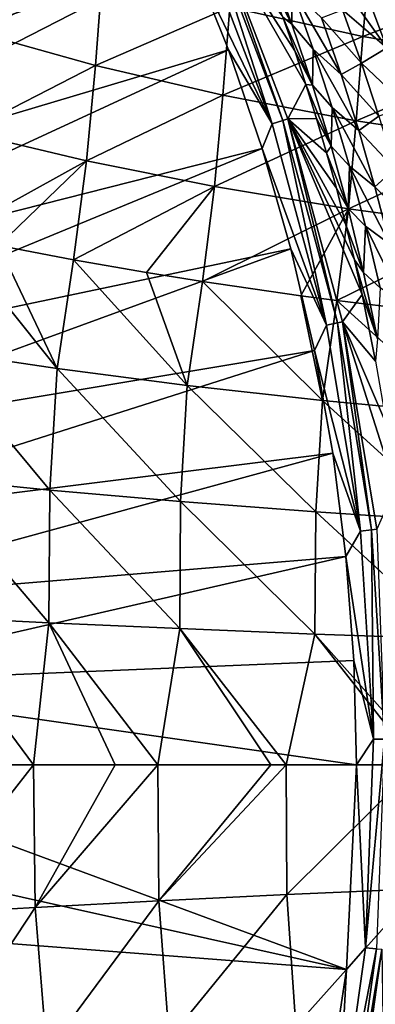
# Model space of a CAD drawing. Header units: metres. Extents: x -109 to 109, y -314 to 82.
# Tile 136 of 191: x 22.16 to 26.74, y -3.08 to 9.59. Entities that reach past the tile are written whole.
import ezdxf

# ---------------------------------------------------------------- set-up
doc = ezdxf.new("R2010")
doc.units = ezdxf.units.M
doc.layers.add('solid_504261_XXX', color=7, linetype='CONTINUOUS')

msp = doc.modelspace()

# ---------------------------------------------------------------- linework, layer by layer
at = {"layer": 'solid_504261_XXX'}
for points in [[(23.170132, 12.86046, 142.88179), (16.999107, 9.012356, 119.136856), (16.486258, 9.919452, 119.136856)], [(23.170132, 12.86046, 142.88179), (23.791765, 11.670406, 142.88179), (16.999107, 9.012356, 119.136856)], [(23.791765, 11.670406, 142.88179), (17.462095, 8.078826, 119.136856), (16.999107, 9.012356, 119.136856)], [(23.791765, 11.670406, 142.88179), (24.352324, 10.450394, 142.88179), (17.462095, 8.078826, 119.136856)], [(24.588057, 10.817548, 144.587738), (25.41264, 8.250483, 143.726547), (24.456099, 10.759738, 143.726547)], [(24.588057, 10.817548, 144.587738), (24.650778, 10.844666, 145.456512), (25.549738, 8.294742, 144.587738)], [(24.588057, 10.817548, 144.587738), (25.549738, 8.294742, 144.587738), (25.41264, 8.250483, 143.726547)], [(24.650778, 10.844666, 145.456512), (25.703751, 9.192744, 155.976395), (25.847219, 8.758124, 155.763489)], [(25.614872, 8.315403, 145.456512), (24.650778, 10.844666, 145.456512), (25.847219, 8.758124, 155.763489)], [(24.650778, 10.844666, 145.456512), (25.552584, 9.62731, 156.202087), (25.703751, 9.192744, 155.976395)], [(25.549738, 8.294742, 144.587738), (24.650778, 10.844666, 145.456512), (25.614872, 8.315403, 145.456512)], [(23.232197, 10.195127, 202.43042), (21.691849, 10.692941, 203.318832), (21.589409, 9.435213, 203.710541)], [(24.456099, 10.759738, 143.726547), (25.41264, 8.250483, 143.726547), (24.352324, 10.450394, 142.88179)], [(24.352324, 10.450394, 142.88179), (17.873865, 7.121598, 119.136856), (17.462095, 8.078826, 119.136856)], [(24.352324, 10.450394, 142.88179), (24.850372, 9.203555, 142.88179), (17.873865, 7.121598, 119.136856)], [(25.41264, 8.250483, 143.726547), (24.850372, 9.203555, 142.88179), (24.352324, 10.450394, 142.88179)], [(26.581812, 9.378315, 200.961578), (26.67791, 10.439346, 200.447556), (24.867687, 9.753846, 201.640869)], [(25.666292, 9.535748, 157.334564), (25.392536, 10.064588, 156.441742), (25.223841, 10.503296, 156.695724)], [(25.373283, 10.329768, 157.794571), (25.666292, 9.535748, 157.334564), (25.223841, 10.503296, 156.695724)], [(26.051321, 10.407334, 161.68335), (26.602135, 10.003335, 162.638931), (26.891005, 9.230299, 162.096146)], [(26.317244, 9.71883, 161.202728), (26.051321, 10.407334, 161.68335), (26.891005, 9.230299, 162.096146)], [(28.445492, 10.102852, 199.89386), (26.67791, 10.439346, 200.447556), (26.581812, 9.378315, 200.961578)], [(25.671635, 9.97585, 158.859528), (25.666292, 9.535748, 157.334564), (25.373283, 10.329768, 157.794571)], [(23.138399, 9.004287, 202.811172), (23.232197, 10.195127, 202.43042), (21.589409, 9.435213, 203.710541)], [(24.867687, 9.753846, 201.640869), (23.232197, 10.195127, 202.43042), (23.138399, 9.004287, 202.811172)], [(25.666292, 9.535748, 157.334564), (25.552584, 9.62731, 156.202087), (25.392536, 10.064588, 156.441742)], [(28.351875, 9.07513, 200.402573), (28.445492, 10.102852, 199.89386), (26.581812, 9.378315, 200.961578)], [(25.671635, 9.97585, 158.859528), (25.942528, 9.215017, 158.413864), (25.666292, 9.535748, 157.334564)], [(26.301178, 8.889032, 159.484039), (25.942528, 9.215017, 158.413864), (25.671635, 9.97585, 158.859528)], [(26.301178, 8.889032, 159.484039), (25.671635, 9.97585, 158.859528), (26.050131, 9.616748, 159.91568)], [(26.602135, 10.003335, 162.638931), (27.25177, 9.637714, 163.566025), (27.516914, 8.899917, 163.044006)], [(26.891005, 9.230299, 162.096146), (26.602135, 10.003335, 162.638931), (27.516914, 8.899917, 163.044006)], [(24.778803, 8.620009, 202.016632), (24.867687, 9.753846, 201.640869), (23.138399, 9.004287, 202.811172)], [(26.581812, 9.378315, 200.961578), (24.867687, 9.753846, 201.640869), (24.778803, 8.620009, 202.016632)], [(26.050131, 9.616748, 159.91568), (26.317244, 9.71883, 161.202728), (26.562134, 9.03293, 160.765076)], [(26.562134, 9.03293, 160.765076), (26.317244, 9.71883, 161.202728), (26.891005, 9.230299, 162.096146)], [(25.930912, 8.749645, 156.924026), (25.703751, 9.192744, 155.976395), (25.552584, 9.62731, 156.202087)], [(25.666292, 9.535748, 157.334564), (25.930912, 8.749645, 156.924026), (25.552584, 9.62731, 156.202087)], [(25.942528, 9.215017, 158.413864), (25.930912, 8.749645, 156.924026), (25.666292, 9.535748, 157.334564)], [(26.301178, 8.889032, 159.484039), (26.050131, 9.616748, 159.91568), (26.562134, 9.03293, 160.765076)], [(23.138399, 9.004287, 202.811172), (21.589409, 9.435213, 203.710541), (21.466242, 8.143011, 203.972702)], [(26.495316, 8.289625, 201.338089), (26.581812, 9.378315, 200.961578), (24.778803, 8.620009, 202.016632)], [(28.351875, 9.07513, 200.402573), (26.581812, 9.378315, 200.961578), (26.495316, 8.289625, 201.338089)], [(24.850372, 9.203555, 142.88179), (18.233206, 6.143483, 119.136856), (17.873865, 7.121598, 119.136856)], [(24.850372, 9.203555, 142.88179), (25.28463, 7.93309, 142.88179), (18.233206, 6.143483, 119.136856)], [(25.41264, 8.250483, 143.726547), (25.28463, 7.93309, 142.88179), (24.850372, 9.203555, 142.88179)], [(25.930912, 8.749645, 156.924026), (25.847219, 8.758124, 155.763489), (25.703751, 9.192744, 155.976395)], [(25.942528, 9.215017, 158.413864), (26.187864, 8.460915, 158.015167), (25.930912, 8.749645, 156.924026)], [(26.529068, 8.166941, 159.096878), (26.187864, 8.460915, 158.015167), (25.942528, 9.215017, 158.413864)], [(26.529068, 8.166941, 159.096878), (25.942528, 9.215017, 158.413864), (26.301178, 8.889032, 159.484039)], [(26.562134, 9.03293, 160.765076), (26.891005, 9.230299, 162.096146), (27.149498, 8.473355, 161.618164)], [(23.026278, 7.775918, 203.072006), (23.138399, 9.004287, 202.811172), (21.466242, 8.143011, 203.972702)], [(24.778803, 8.620009, 202.016632), (23.138399, 9.004287, 202.811172), (23.026278, 7.775918, 203.072006)], [(26.301178, 8.889032, 159.484039), (26.562134, 9.03293, 160.765076), (26.785767, 8.35277, 160.370361)], [(28.267118, 8.018338, 200.785309), (28.351875, 9.07513, 200.402573), (26.495316, 8.289625, 201.338089)], [(26.785767, 8.35277, 160.370361), (26.562134, 9.03293, 160.765076), (27.149498, 8.473355, 161.618164)], [(26.529068, 8.166941, 159.096878), (26.301178, 8.889032, 159.484039), (26.785767, 8.35277, 160.370361)], [(25.614872, 8.315403, 145.456512), (25.847219, 8.758124, 155.763489), (25.983347, 8.322685, 155.563034)], [(26.171112, 7.962529, 156.556046), (25.983347, 8.322685, 155.563034), (25.847219, 8.758124, 155.763489)], [(25.930912, 8.749645, 156.924026), (26.171112, 7.962529, 156.556046), (25.847219, 8.758124, 155.763489)], [(26.187864, 8.460915, 158.015167), (26.171112, 7.962529, 156.556046), (25.930912, 8.749645, 156.924026)], [(24.673677, 7.446022, 202.281723), (24.778803, 8.620009, 202.016632), (23.026278, 7.775918, 203.072006)], [(26.495316, 8.289625, 201.338089), (24.778803, 8.620009, 202.016632), (24.673677, 7.446022, 202.281723)], [(26.187864, 8.460915, 158.015167), (26.411196, 7.704843, 157.656998), (26.171112, 7.962529, 156.556046)], [(26.736986, 7.442046, 158.748245), (26.411196, 7.704843, 157.656998), (26.187864, 8.460915, 158.015167)], [(26.736986, 7.442046, 158.748245), (26.187864, 8.460915, 158.015167), (26.529068, 8.166941, 159.096878)], [(26.394281, 7.158781, 201.612534), (26.495316, 8.289625, 201.338089), (24.673677, 7.446022, 202.281723)], [(25.41264, 8.250483, 143.726547), (26.112471, 5.657883, 143.726547), (25.28463, 7.93309, 142.88179)], [(25.549738, 8.294742, 144.587738), (26.112471, 5.657883, 143.726547), (25.41264, 8.250483, 143.726547)], [(25.549738, 8.294742, 144.587738), (25.614872, 8.315403, 145.456512), (26.253321, 5.688144, 144.587738)], [(25.549738, 8.294742, 144.587738), (26.253321, 5.688144, 144.587738), (26.112471, 5.657883, 143.726547)], [(25.614872, 8.315403, 145.456512), (25.983347, 8.322685, 155.563034), (26.114143, 7.879593, 155.371506)], [(25.614872, 8.315403, 145.456512), (26.472033, 6.502143, 154.851593), (26.573175, 6.052755, 154.706177)], [(26.320206, 5.702137, 145.456512), (25.614872, 8.315403, 145.456512), (26.573175, 6.052755, 154.706177)], [(25.614872, 8.315403, 145.456512), (26.359669, 6.965824, 155.013611), (26.472033, 6.502143, 154.851593)], [(25.614872, 8.315403, 145.456512), (26.240232, 7.425321, 155.187073), (26.359669, 6.965824, 155.013611)], [(25.614872, 8.315403, 145.456512), (26.114143, 7.879593, 155.371506), (26.240232, 7.425321, 155.187073)], [(26.253321, 5.688144, 144.587738), (25.614872, 8.315403, 145.456512), (26.320206, 5.702137, 145.456512)], [(26.171112, 7.962529, 156.556046), (26.114143, 7.879593, 155.371506), (25.983347, 8.322685, 155.563034)], [(28.267118, 8.018338, 200.785309), (26.495316, 8.289625, 201.338089), (26.394281, 7.158781, 201.612534)], [(26.529068, 8.166941, 159.096878), (26.785767, 8.35277, 160.370361), (26.990355, 7.673816, 160.014252)], [(23.026278, 7.775918, 203.072006), (21.466242, 8.143011, 203.972702), (21.276806, 6.808509, 204.144669)], [(26.736986, 7.442046, 158.748245), (26.529068, 8.166941, 159.096878), (26.990355, 7.673816, 160.014252)], [(28.16913, 6.918126, 201.073639), (28.267118, 8.018338, 200.785309), (26.394281, 7.158781, 201.612534)], [(25.28463, 7.93309, 142.88179), (18.539066, 5.147346, 119.136856), (18.233206, 6.143483, 119.136856)], [(25.28463, 7.93309, 142.88179), (25.653982, 6.642259, 142.88179), (18.539066, 5.147346, 119.136856)], [(26.112471, 5.657883, 143.726547), (25.653982, 6.642259, 142.88179), (25.28463, 7.93309, 142.88179)], [(26.171112, 7.962529, 156.556046), (26.39035, 7.162006, 156.224731), (26.114143, 7.879593, 155.371506)], [(26.39035, 7.162006, 156.224731), (26.240232, 7.425321, 155.187073), (26.114143, 7.879593, 155.371506)], [(26.411196, 7.704843, 157.656998), (26.39035, 7.162006, 156.224731), (26.171112, 7.962529, 156.556046)], [(21.890331, 6.684067, 203.777512), (23.026278, 7.775918, 203.072006), (21.276806, 6.808509, 204.144669)], [(21.890331, 6.684067, 203.777512), (22.855017, 6.501551, 203.249146), (23.026278, 7.775918, 203.072006)], [(24.673677, 7.446022, 202.281723), (23.026278, 7.775918, 203.072006), (22.855017, 6.501551, 203.249146)], [(26.411196, 7.704843, 157.656998), (26.615604, 6.934837, 157.333923), (26.39035, 7.162006, 156.224731)], [(26.927675, 6.702831, 158.433075), (26.615604, 6.934837, 157.333923), (26.411196, 7.704843, 157.656998)], [(26.927675, 6.702831, 158.433075), (26.411196, 7.704843, 157.656998), (26.736986, 7.442046, 158.748245)], [(26.736986, 7.442046, 158.748245), (26.990355, 7.673816, 160.014252), (27.175901, 6.996767, 159.696167)], [(23.798023, 6.337998, 202.786972), (24.673677, 7.446022, 202.281723), (22.855017, 6.501551, 203.249146)], [(23.798023, 6.337998, 202.786972), (24.515478, 6.222982, 202.469254), (24.673677, 7.446022, 202.281723)], [(26.394281, 7.158781, 201.612534), (24.673677, 7.446022, 202.281723), (24.515478, 6.222982, 202.469254)], [(26.39035, 7.162006, 156.224731), (26.359669, 6.965824, 155.013611), (26.240232, 7.425321, 155.187073)], [(26.927675, 6.702831, 158.433075), (26.736986, 7.442046, 158.748245), (27.175901, 6.996767, 159.696167)], [(25.78076, 6.038707, 201.975616), (26.394281, 7.158781, 201.612534), (24.515478, 6.222982, 202.469254)], [(25.78076, 6.038707, 201.975616), (26.244915, 5.976772, 201.81485), (26.394281, 7.158781, 201.612534)], [(28.16913, 6.918126, 201.073639), (26.394281, 7.158781, 201.612534), (26.244915, 5.976772, 201.81485)], [(26.39035, 7.162006, 156.224731), (26.590569, 6.33794, 155.926544), (26.359669, 6.965824, 155.013611)], [(26.615604, 6.934837, 157.333923), (26.590569, 6.33794, 155.926544), (26.39035, 7.162006, 156.224731)], [(27.803448, 5.79016, 201.351089), (28.16913, 6.918126, 201.073639), (26.244915, 5.976772, 201.81485)], [(26.590569, 6.33794, 155.926544), (26.472033, 6.502143, 154.851593), (26.359669, 6.965824, 155.013611)], [(26.615604, 6.934837, 157.333923), (26.802767, 6.141113, 157.042694), (26.590569, 6.33794, 155.926544)], [(27.102587, 5.939866, 158.148376), (26.802767, 6.141113, 157.042694), (26.615604, 6.934837, 157.333923)], [(27.102587, 5.939866, 158.148376), (26.615604, 6.934837, 157.333923), (26.927675, 6.702831, 158.433075)], [(21.050123, 5.335776, 204.238007), (22.646784, 5.10007, 203.352264), (21.276806, 6.808509, 204.144669)], [(22.646784, 5.10007, 203.352264), (21.890331, 6.684067, 203.777512), (21.276806, 6.808509, 204.144669)], [(25.653982, 6.642259, 142.88179), (18.79055, 4.136113, 119.136856), (18.539066, 5.147346, 119.136856)], [(25.653982, 6.642259, 142.88179), (25.957481, 5.334379, 142.88179), (18.79055, 4.136113, 119.136856)], [(22.646784, 5.10007, 203.352264), (22.855017, 6.501551, 203.249146), (21.890331, 6.684067, 203.777512)], [(26.112471, 5.657883, 143.726547), (25.957481, 5.334379, 142.88179), (25.653982, 6.642259, 142.88179)], [(22.646784, 5.10007, 203.352264), (24.321074, 4.88424, 202.586151), (22.855017, 6.501551, 203.249146)], [(24.321074, 4.88424, 202.586151), (23.798023, 6.337998, 202.786972), (22.855017, 6.501551, 203.249146)], [(26.770849, 5.485227, 155.662292), (26.573175, 6.052755, 154.706177), (26.472033, 6.502143, 154.851593)], [(26.590569, 6.33794, 155.926544), (26.770849, 5.485227, 155.662292), (26.472033, 6.502143, 154.851593)], [(24.321074, 4.88424, 202.586151), (24.515478, 6.222982, 202.469254), (23.798023, 6.337998, 202.786972)], [(24.321074, 4.88424, 202.586151), (26.060934, 4.690766, 201.948517), (24.515478, 6.222982, 202.469254)], [(26.060934, 4.690766, 201.948517), (25.78076, 6.038707, 201.975616), (24.515478, 6.222982, 202.469254)], [(26.802767, 6.141113, 157.042694), (26.770849, 5.485227, 155.662292), (26.590569, 6.33794, 155.926544)], [(26.060934, 4.690766, 201.948517), (26.244915, 5.976772, 201.81485), (25.78076, 6.038707, 201.975616)], [(26.060934, 4.690766, 201.948517), (27.851143, 4.521528, 201.446686), (26.244915, 5.976772, 201.81485)], [(27.851143, 4.521528, 201.446686), (27.803448, 5.79016, 201.351089), (26.244915, 5.976772, 201.81485)], [(26.320206, 5.702137, 145.456512), (26.573175, 6.052755, 154.706177), (26.745142, 5.196179, 154.460983)], [(26.770849, 5.485227, 155.662292), (26.745142, 5.196179, 154.460983), (26.573175, 6.052755, 154.706177)], [(26.112471, 5.657883, 143.726547), (26.548519, 3.00813, 143.726547), (25.957481, 5.334379, 142.88179)], [(26.253321, 5.688144, 144.587738), (26.548519, 3.00813, 143.726547), (26.112471, 5.657883, 143.726547)], [(26.253321, 5.688144, 144.587738), (26.320206, 5.702137, 145.456512), (26.691698, 3.024085, 144.587738)], [(26.253321, 5.688144, 144.587738), (26.691698, 3.024085, 144.587738), (26.548519, 3.00813, 143.726547)], [(26.320206, 5.702137, 145.456512), (26.883774, 4.381027, 154.265335), (26.998283, 3.566497, 154.105789)], [(26.759653, 3.031269, 145.456512), (26.320206, 5.702137, 145.456512), (26.998283, 3.566497, 154.105789)], [(26.320206, 5.702137, 145.456512), (26.745142, 5.196179, 154.460983), (26.883774, 4.381027, 154.265335)], [(26.691698, 3.024085, 144.587738), (26.320206, 5.702137, 145.456512), (26.759653, 3.031269, 145.456512)], [(25.957481, 5.334379, 142.88179), (18.986916, 3.112747, 119.136856), (18.79055, 4.136113, 119.136856)], [(25.957481, 5.334379, 142.88179), (26.194347, 4.012806, 142.88179), (18.986916, 3.112747, 119.136856)], [(20.943197, 3.697604, 204.25), (22.552423, 3.537225, 203.374771), (21.050123, 5.335776, 204.238007)], [(22.552423, 3.537225, 203.374771), (22.646784, 5.10007, 203.352264), (21.050123, 5.335776, 204.238007)], [(26.548519, 3.00813, 143.726547), (26.194347, 4.012806, 142.88179), (25.957481, 5.334379, 142.88179)], [(22.552423, 3.537225, 203.374771), (24.234331, 3.389358, 202.624237), (22.646784, 5.10007, 203.352264)], [(24.234331, 3.389358, 202.624237), (24.321074, 4.88424, 202.586151), (22.646784, 5.10007, 203.352264)], [(24.234331, 3.389358, 202.624237), (25.977619, 3.255263, 202.005768), (24.321074, 4.88424, 202.586151)], [(25.977619, 3.255263, 202.005768), (26.060934, 4.690766, 201.948517), (24.321074, 4.88424, 202.586151)], [(25.977619, 3.255263, 202.005768), (27.768713, 3.135876, 201.525314), (26.060934, 4.690766, 201.948517)], [(27.768713, 3.135876, 201.525314), (27.851143, 4.521528, 201.446686), (26.060934, 4.690766, 201.948517)], [(26.194347, 4.012806, 142.88179), (19.127592, 2.080251, 119.136856), (18.986916, 3.112747, 119.136856)], [(26.194347, 4.012806, 142.88179), (26.363972, 2.680937, 142.88179), (19.127592, 2.080251, 119.136856)], [(26.548519, 3.00813, 143.726547), (26.363972, 2.680937, 142.88179), (26.194347, 4.012806, 142.88179)], [(20.943197, 3.697604, 204.25), (20.924713, 1.909302, 204.210205), (22.540291, 1.827899, 203.344452)], [(20.943197, 3.697604, 204.25), (22.540291, 1.827899, 203.344452), (22.552423, 3.537225, 203.374771)], [(22.552423, 3.537225, 203.374771), (22.540291, 1.827899, 203.344452), (24.223452, 1.752423, 202.608337)], [(22.552423, 3.537225, 203.374771), (24.223452, 1.752423, 202.608337), (24.234331, 3.389358, 202.624237)], [(24.234331, 3.389358, 202.624237), (24.223452, 1.752423, 202.608337), (25.963488, 1.68328, 202.007523)], [(24.234331, 3.389358, 202.624237), (25.963488, 1.68328, 202.007523), (25.977619, 3.255263, 202.005768)], [(25.977619, 3.255263, 202.005768), (25.963488, 1.68328, 202.007523), (27.748358, 1.620766, 201.546432)], [(25.977619, 3.255263, 202.005768), (27.748358, 1.620766, 201.546432), (27.768713, 3.135876, 201.525314)], [(26.548519, 3.00813, 143.726547), (26.716383, 0.327989, 143.726547), (26.363972, 2.680937, 142.88179)], [(26.691698, 3.024085, 144.587738), (26.716383, 0.327989, 143.726547), (26.548519, 3.00813, 143.726547)], [(26.691698, 3.024085, 144.587738), (26.759653, 3.031269, 145.456512), (26.860441, 0.329477, 144.587738)], [(26.691698, 3.024085, 144.587738), (26.860441, 0.329477, 144.587738), (26.716383, 0.327989, 143.726547)], [(26.363972, 2.680937, 142.88179), (19.212162, 1.041653, 119.136856), (19.127592, 2.080251, 119.136856)], [(26.363972, 2.680937, 142.88179), (26.465921, 1.342189, 142.88179), (19.212162, 1.041653, 119.136856)], [(26.716383, 0.327989, 143.726547), (26.465921, 1.342189, 142.88179), (26.363972, 2.680937, 142.88179)], [(20.924713, 1.909302, 204.210205), (21.469887, 0, 203.875046), (22.340965, 0, 203.420364)], [(22.540291, 1.827899, 203.344452), (20.924713, 1.909302, 204.210205), (22.340965, 0, 203.420364)], [(22.540291, 1.827899, 203.344452), (22.340965, 0, 203.420364), (23.394114, 0, 202.932007)], [(22.540291, 1.827899, 203.344452), (23.394114, 0, 202.932007), (23.942087, 0, 202.703079)], [(24.223452, 1.752423, 202.608337), (22.540291, 1.827899, 203.344452), (23.942087, 0, 202.703079)], [(24.223452, 1.752423, 202.608337), (23.942087, 0, 202.703079), (25.397694, 0, 202.173691)], [(24.223452, 1.752423, 202.608337), (25.397694, 0, 202.173691), (25.593203, 0, 202.110947)], [(25.963488, 1.68328, 202.007523), (24.223452, 1.752423, 202.608337), (25.593203, 0, 202.110947)], [(25.963488, 1.68328, 202.007523), (25.593203, 0, 202.110947), (27.284767, 0, 201.646851)], [(25.963488, 1.68328, 202.007523), (27.284767, 0, 201.646851), (27.4608, 0, 201.606445)], [(27.748358, 1.620766, 201.546432), (25.963488, 1.68328, 202.007523), (27.4608, 0, 201.606445)], [(26.465921, 1.342189, 142.88179), (26.499933, 0, 142.88179), (19.212162, 1.041653, 119.136856)], [(26.716383, 0.327989, 143.726547), (26.499933, 0, 142.88179), (26.465921, 1.342189, 142.88179)], [(26.499933, 0, 142.88179), (19.240379, 0, 119.136856), (19.212162, 1.041653, 119.136856)], [(26.716383, 0.327989, 143.726547), (26.614367, -2.355465, 143.726547), (26.499933, 0, 142.88179)], [(26.860441, 0.329477, 144.587738), (26.614367, -2.355465, 143.726547), (26.716383, 0.327989, 143.726547)], [(26.860441, 0.329477, 144.587738), (26.757845, -2.368459, 144.587738), (26.614367, -2.355465, 143.726547)], [(26.368595, -2.63508, 142.88179), (19.212162, -1.041653, 119.136856), (19.240379, 0, 119.136856)], [(26.368595, -2.63508, 142.88179), (19.240379, 0, 119.136856), (26.499933, 0, 142.88179)], [(22.340965, 0, 203.420364), (21.469887, 0, 203.875046), (20.836193, -1.922662, 204.214798)], [(22.362539, -1.836539, 203.379074), (22.340965, 0, 203.420364), (20.836193, -1.922662, 204.214798)], [(23.394114, 0, 202.932007), (22.340965, 0, 203.420364), (22.362539, -1.836539, 203.379074)], [(23.942087, 0, 202.703079), (23.394114, 0, 202.932007), (22.362539, -1.836539, 203.379074)], [(23.954878, -1.753154, 202.660202), (23.942087, 0, 202.703079), (22.362539, -1.836539, 203.379074)], [(25.397694, 0, 202.173691), (23.942087, 0, 202.703079), (23.954878, -1.753154, 202.660202)], [(25.593203, 0, 202.110947), (25.397694, 0, 202.173691), (23.954878, -1.753154, 202.660202)], [(25.603228, -1.672798, 202.065384), (25.593203, 0, 202.110947), (23.954878, -1.753154, 202.660202)], [(27.284767, 0, 201.646851), (25.593203, 0, 202.110947), (25.603228, -1.672798, 202.065384)], [(27.296757, -1.59575, 201.599365), (27.284767, 0, 201.646851), (25.603228, -1.672798, 202.065384)], [(26.614367, -2.355465, 143.726547), (26.368595, -2.63508, 142.88179), (26.499933, 0, 142.88179)], [(26.368595, -2.63508, 142.88179), (19.127592, -2.080251, 119.136856), (19.212162, -1.041653, 119.136856)], [(27.296757, -1.59575, 201.599365), (25.603228, -1.672798, 202.065384), (25.71859, -3.365564, 201.900513)], [(27.400896, -3.207366, 201.437515), (27.296757, -1.59575, 201.599365), (25.71859, -3.365564, 201.900513)], [(23.954878, -1.753154, 202.660202), (22.362539, -1.836539, 203.379074), (22.515808, -3.701219, 203.207672)], [(24.086285, -3.530404, 202.492462), (23.954878, -1.753154, 202.660202), (22.515808, -3.701219, 203.207672)], [(25.603228, -1.672798, 202.065384), (23.954878, -1.753154, 202.660202), (24.086285, -3.530404, 202.492462)], [(25.71859, -3.365564, 201.900513), (25.603228, -1.672798, 202.065384), (24.086285, -3.530404, 202.492462)], [(22.362539, -1.836539, 203.379074), (20.836193, -1.922662, 204.214798), (21.017778, -3.877337, 204.03743)], [(22.515808, -3.701219, 203.207672), (22.362539, -1.836539, 203.379074), (21.017778, -3.877337, 204.03743)], [(25.975883, -5.244036, 142.88179), (18.986916, -3.112747, 119.136856), (19.127592, -2.080251, 119.136856)], [(26.368595, -2.63508, 142.88179), (25.975883, -5.244036, 142.88179), (19.127592, -2.080251, 119.136856)], [(26.614367, -2.355465, 143.726547), (26.2435, -5.015125, 143.726547), (26.368595, -2.63508, 142.88179)], [(26.757845, -2.368459, 144.587738), (26.2435, -5.015125, 143.726547), (26.614367, -2.355465, 143.726547)], [(26.757845, -2.368459, 144.587738), (26.384945, -5.042469, 144.587738), (26.2435, -5.015125, 143.726547)], [(26.757845, -2.368459, 144.587738), (26.825861, -2.375043, 145.456512), (26.384945, -5.042469, 144.587738)], [(26.384945, -5.042469, 144.587738), (26.825861, -2.375043, 145.456512), (26.451952, -5.055872, 145.456512)], [(26.451952, -5.055872, 145.456512), (26.825861, -2.375043, 145.456512), (26.856846, -4.436256, 153.760483)], [(26.2435, -5.015125, 143.726547), (25.975883, -5.244036, 142.88179), (26.368595, -2.63508, 142.88179)]]:
    msp.add_3dface(points, dxfattribs=at)

doc.saveas('drawing.dxf')
